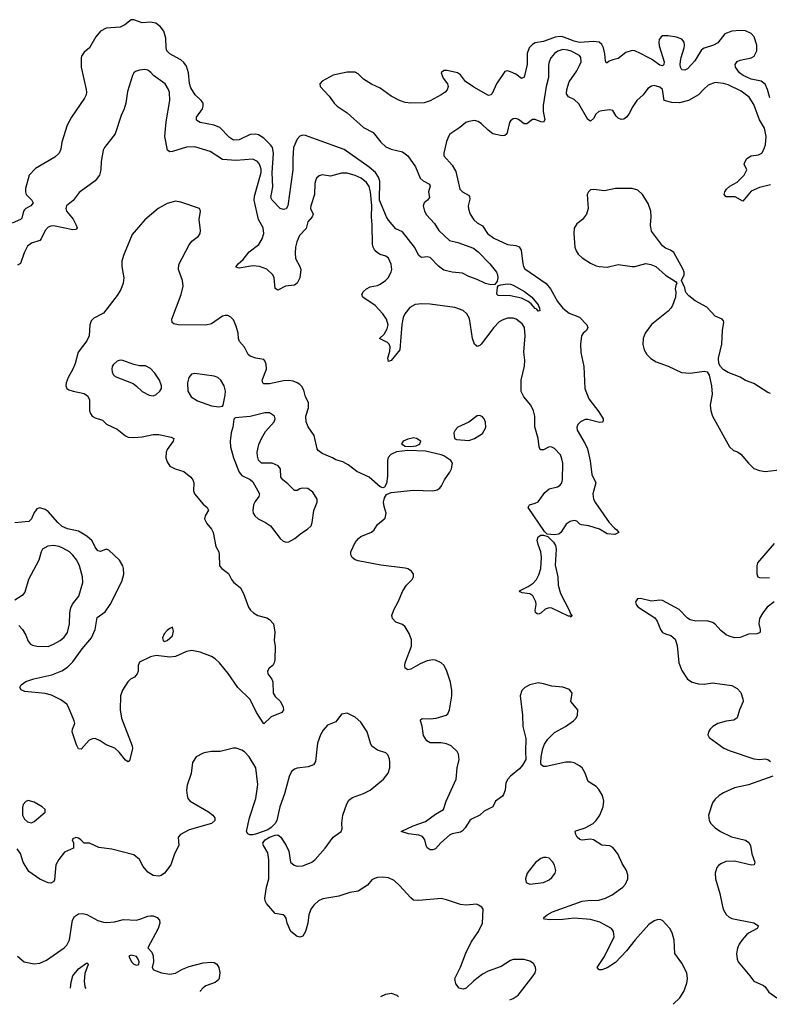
# Model space of a CAD drawing. Header units: inches. Extents: x 1449094 to 1618372, y 389908 to 534307.
# Tile 51 of 256: x 1494125 to 1499541, y 393163 to 400273. Entities that reach past the tile are written whole.
import ezdxf

# ---------------------------------------------------------------- set-up
doc = ezdxf.new("R2010")
doc.units = ezdxf.units.IN
doc.header["$MEASUREMENT"] = 0
doc.layers.add('B4399', color=7, linetype='Continuous')
doc.layers.add('B4490', color=7, linetype='Continuous')

msp = doc.modelspace()

# ---------------------------------------------------------------- linework, layer by layer
at = {"layer": 'B4399', "color": 5}
for points, elevation in [([(1494570.4, 400000), (1494568.9, 399930), (1494605.3, 399770), (1494608.7, 399750), (1494605.7, 399730), (1494593.9, 399706.1), (1494499.2, 399570), (1494467.4, 399512.6), (1494429.3, 399390), (1494421.7, 399338.3), (1494410.4, 399310), (1494379.6, 399280.4), (1494240.4, 399199.6), (1494193.4, 399150), (1494166.1, 399053.9), (1494166.5, 399030), (1494172.9, 399010), (1494213.8, 398970), (1494223.1, 398950), (1494206.7, 398930), (1494170, 398910.7), (1494159.8, 398900.2), (1494152.2, 398890), (1494139.6, 398840.4), (1494130.2, 398829.8), (1494070, 398802.9)], 560), ([(1497965.8, 400000), (1497963.2, 399996.8), (1497951, 399970), (1497945.9, 399945.9), (1497944.8, 399855.2), (1497928.9, 399790), (1497906.5, 399653.5), (1497906.4, 399610), (1497918.3, 399550), (1497910, 399532.3), (1497890, 399535.4), (1497850, 399551.9), (1497830, 399552.1), (1497790, 399520.7), (1497770, 399520.7), (1497730, 399551.8), (1497710, 399559.3), (1497690, 399557.2), (1497670, 399544), (1497663, 399530), (1497643.8, 399450), (1497630, 399437.6), (1497610, 399434.3), (1497544.5, 399450), (1497510, 399475.8), (1497462, 399522), (1497437.4, 399537.4), (1497410, 399544.4), (1497370, 399538.7), (1497348.7, 399530), (1497306.2, 399493.8), (1497233.9, 399446.1), (1497223.1, 399430), (1497210, 399394), (1497190.4, 399310), (1497190.6, 399290), (1497250, 399223.7), (1497276.5, 399176.5), (1497304, 399050), (1497323.7, 399030), (1497367.1, 399007.1), (1497375.9, 398995.9), (1497376.7, 398976.7), (1497366.2, 398930), (1497367.8, 398907.8), (1497379.2, 398870), (1497407.3, 398827.3), (1497430, 398805.3), (1497470, 398784.2), (1497506, 398730), (1497550, 398696.3), (1497650, 398650.2), (1497710, 398641.8), (1497732.7, 398632.7), (1497749.3, 398609.3), (1497759.4, 398510), (1497764.5, 398490), (1497774.7, 398474.7), (1497930, 398368.3), (1497961, 398330), (1498010, 398238), (1498050, 398190.3), (1498094.8, 398154.8), (1498170, 398126), (1498221.5, 398070), (1498230.3, 398050), (1498219.5, 398030), (1498195.3, 398010), (1498184, 397990), (1498177.2, 397930), (1498180.2, 397870), (1498200.7, 397770), (1498207.1, 397610), (1498236.3, 397536.3), (1498310, 397441.1), (1498340.3, 397390), (1498339.6, 397380.4), (1498338, 397370), (1498333, 397367), (1498314.7, 397365.3), (1498230, 397387.2), (1498210, 397385.3), (1498177, 397370), (1498156.5, 397350), (1498150.2, 397330), (1498153, 397310), (1498211, 397210), (1498226.6, 397173.4), (1498247.3, 397087.3), (1498258.3, 396990), (1498287.2, 396930), (1498265.9, 396850), (1498271, 396810), (1498284.3, 396784.3), (1498383.2, 396643.2), (1498421.8, 396601.8), (1498439.1, 396590), (1498454, 396570), (1498425.2, 396554.8), (1498370, 396561.1), (1498313.8, 396593.8), (1498237.5, 396617.5), (1498184.7, 396624.7), (1498171.1, 396631.1), (1498150, 396651.3), (1498130, 396655.8), (1498102.8, 396650), (1498074, 396630), (1498035.3, 396570), (1498021, 396559), (1497990, 396552.3), (1497937.2, 396557.2), (1497917.4, 396577.4), (1497799.8, 396750), (1497807.6, 396770), (1497850, 396780.9), (1497870, 396792.7), (1497920, 396860), (1497950, 396886.2), (1498010, 396900.2), (1498030, 396912.6), (1498041.8, 396930), (1498047.6, 396950), (1498049.8, 397070), (1498042.9, 397102.9), (1498031.4, 397130), (1497990, 397177.2), (1497970, 397187.4), (1497950, 397188.6), (1497910, 397167.7), (1497890, 397166), (1497885.4, 397170), (1497877.6, 397190), (1497869.9, 397250), (1497847.9, 397332.1), (1497846.1, 397410), (1497837.2, 397450), (1497817.9, 397490), (1497768.4, 397550), (1497748.2, 397588.2), (1497748.8, 397670), (1497772.2, 397772.2), (1497773.7, 397813.7), (1497767.9, 397872.1), (1497777.8, 397990), (1497771.9, 398050), (1497756.2, 398076.2), (1497711.8, 398110), (1497690, 398118.5), (1497650, 398118), (1497610, 398103.5), (1497589.5, 398090.5), (1497550, 398051.1), (1497460.3, 397930), (1497450, 397919.7), (1497430, 397913.3), (1497410, 397929.4), (1497397.8, 397970), (1497375.6, 398115.6), (1497355.1, 398150), (1497330, 398174.2), (1497270, 398194.4), (1497090, 398219.4), (1497030, 398222.2), (1496983.6, 398216.4), (1496944.2, 398195.8), (1496906.8, 398150), (1496896.5, 398123.5), (1496887.1, 398072.9), (1496872, 397890), (1496810, 397812.3), (1496790, 397804), (1496785.7, 397830), (1496799.2, 397880.8), (1496801.8, 397910), (1496795.3, 397930), (1496782.9, 397942.9), (1496724.5, 397970), (1496757.9, 398002.1), (1496779.9, 398040.1), (1496786.3, 398070), (1496776.5, 398110), (1496750, 398149.7), (1496694.5, 398210), (1496604.7, 398270), (1496597.4, 398290), (1496609.6, 398310), (1496629.8, 398330.2), (1496656.3, 398343.7), (1496710, 398354.6), (1496730, 398363.2), (1496768.3, 398390), (1496788.4, 398410), (1496808.7, 398450), (1496813.1, 398470), (1496808.6, 398508.6), (1496790, 398551.5), (1496770, 398565.1), (1496730, 398577.7), (1496710, 398589.7), (1496690, 398606.6), (1496678, 398630), (1496673.4, 398653.4), (1496672.5, 398790), (1496666.9, 398850), (1496668.2, 398930), (1496660.4, 399030), (1496650, 399069.7), (1496630, 399097.6), (1496591.2, 399130), (1496550, 399147.1), (1496490, 399164.1), (1496450, 399164.8), (1496370, 399144.4), (1496310, 399151.8), (1496290, 399146.6), (1496270.3, 399129.6), (1496263.8, 399116.2), (1496257.6, 399090), (1496255.8, 399010), (1496229, 398930), (1496226.3, 398910), (1496246, 398870), (1496239.1, 398850), (1496207, 398813), (1496193.8, 398766.2), (1496146.2, 398713.8), (1496127.7, 398670), (1496117.9, 398630), (1496114.4, 398590), (1496117.4, 398550), (1496150.2, 398490), (1496155.3, 398470), (1496148.9, 398410), (1496130, 398369.8), (1496110, 398357.3), (1496044.9, 398350), (1495990, 398320.9), (1495970, 398331.8), (1495963, 398410), (1495954.4, 398430), (1495910, 398471.4), (1495858, 398490), (1495810, 398496.7), (1495710, 398479.8), (1495690, 398486.6), (1495688.7, 398490), (1495703.9, 398510), (1495739.3, 398540.7), (1495782.4, 398597.6), (1495852.4, 398650), (1495876, 398690), (1495888.2, 398730), (1495884.6, 398770), (1495851.3, 398830), (1495819.5, 398970), (1495822.2, 398997.8), (1495869, 399170), (1495870, 399193.2), (1495858.2, 399230), (1495844, 399250), (1495810, 399266.4), (1495690, 399255.8), (1495590, 399264), (1495502.1, 399322.1), (1495390, 399355.3), (1495330, 399353.8), (1495230, 399321), (1495210, 399319.7), (1495192.3, 399330), (1495174.7, 399430), (1495183.8, 399536.2), (1495209.7, 399690), (1495208.3, 399748.3), (1495201.3, 399770), (1495176.2, 399810), (1495091.8, 399870), (1495072.3, 399892.3), (1495050, 399908), (1495030, 399914.3), (1494990.4, 399909.6), (1494961.6, 399898.4), (1494950.5, 399889.5), (1494940.7, 399870), (1494904.6, 399755.4), (1494891.6, 399670), (1494880.3, 399630), (1494858.4, 399581.6), (1494815.8, 399450), (1494738.4, 399350), (1494728.9, 399331.1), (1494714.9, 399250), (1494711.7, 399190), (1494700.9, 399150), (1494670, 399109.6), (1494555.6, 399024.4), (1494511.8, 398968.2), (1494464, 398930), (1494458, 398910), (1494463.1, 398890), (1494512.1, 398832.1), (1494533.4, 398790), (1494539.5, 398770), (1494536.4, 398763.6), (1494530, 398758.7), (1494510, 398756.8), (1494370, 398784.2), (1494350, 398783.5), (1494330, 398775.1), (1494310, 398751.8), (1494280.2, 398690), (1494270, 398678.3), (1494210, 398660.4), (1494182, 398638), (1494157.3, 398590), (1494130, 398512), (1494110, 398499.7)], 580), ([(1497791.4, 400000), (1497792.4, 399950), (1497770, 399858.4), (1497750, 399848.5), (1497710, 399878.9), (1497670, 399896.9), (1497650, 399903.6), (1497630, 399898), (1497570, 399811.3), (1497538.6, 399741.4), (1497530, 399729.8), (1497513.3, 399726.7), (1497406.9, 399786.9), (1497346.9, 399826.9), (1497310, 399875.3), (1497289.3, 399889.3), (1497213.7, 399906.3), (1497190, 399905.2), (1497171, 399890), (1497184.9, 399850), (1497215.5, 399810), (1497220.4, 399790), (1497212.7, 399767.2), (1497198, 399750), (1497170.2, 399729.8), (1497090, 399686.3), (1497047.5, 399672.5), (1496950, 399671.3), (1496910, 399676.3), (1496870, 399689.7), (1496810, 399722), (1496730, 399779.8), (1496668, 399808), (1496610, 399842.7), (1496570, 399882), (1496550, 399893.5), (1496490, 399894.4), (1496390, 399872.9), (1496310.7, 399830), (1496293.4, 399810), (1496297.1, 399790), (1496360.4, 399720.4), (1496398, 399670), (1496419.6, 399650), (1496490, 399600.6), (1496610, 399493.7), (1496679.6, 399459.6), (1496733.7, 399390), (1496770, 399354.8), (1496810, 399337.5), (1496890, 399318.3), (1496930.1, 399290), (1496984.1, 399210), (1497019.7, 399130), (1497040.3, 399110), (1497085.9, 399085.8), (1497090.3, 399070), (1497077.7, 399030), (1497084.9, 398990), (1497072.7, 398970), (1497048.2, 398950), (1497040.3, 398930), (1497050.3, 398890), (1497064, 398864), (1497122.3, 398802.3), (1497153.8, 398750), (1497230, 398677.8), (1497290, 398665), (1497403.8, 398623.8), (1497437.2, 398597.2), (1497522.9, 398510), (1497569.1, 398450), (1497577.8, 398430), (1497579.7, 398410), (1497574.3, 398385.7), (1497558.4, 398361.6), (1497530, 398357.7), (1497490, 398367.4), (1497430, 398398.3), (1497370, 398419.3), (1497323.6, 398443.6), (1497250, 398451.1), (1497190, 398464.7), (1497150, 398493.3), (1497090, 398556.3), (1497070, 398562), (1497030, 398555.1), (1497020.4, 398560.4), (1497010, 398569.4), (1496978, 398630), (1496890, 398742.2), (1496843.7, 398763.7), (1496790, 398826), (1496775.3, 398850), (1496724.5, 398970), (1496726.2, 399106.2), (1496716.7, 399136.7), (1496695.6, 399170), (1496650, 399208.3), (1496470, 399335.3), (1496269, 399409), (1496190, 399436.9), (1496170, 399439.7), (1496150, 399433.3), (1496130, 399411.6), (1496103.1, 399350), (1496097.5, 399270), (1496098.4, 399190), (1496062.5, 398930), (1496050, 398907.7), (1496030, 398902.8), (1496006.1, 398910), (1495949.8, 398970), (1495940.7, 398990), (1495954.4, 399065.6), (1495948.6, 399168.6), (1495959.7, 399310), (1495951.6, 399350), (1495937.7, 399370), (1495890, 399417.3), (1495850, 399440.8), (1495830, 399446.4), (1495790, 399443.5), (1495710, 399405.4), (1495670, 399404.1), (1495642.1, 399422.1), (1495570, 399495), (1495530, 399511.4), (1495429.9, 399529.9), (1495405.8, 399545.8), (1495402.3, 399550), (1495403.5, 399570), (1495445.3, 399630), (1495451.6, 399650), (1495449.7, 399670), (1495435.1, 399690), (1495391.8, 399731.8), (1495362.3, 399782.3), (1495352.6, 399812.6), (1495345.5, 399890), (1495330, 399938), (1495310, 399965.3), (1495290, 399982.9), (1495257.9, 400000)], 560), ([(1499550, 399080.4), (1499470, 399061.8), (1499410, 399034), (1499350, 398962.4), (1499295.2, 398995.2), (1499230, 398993.3), (1499214.7, 399010), (1499219.8, 399030), (1499232.4, 399050), (1499254.7, 399070), (1499310, 399100.9), (1499359.4, 399150), (1499378.7, 399190), (1499359.7, 399230), (1499365.5, 399250), (1499378.2, 399270), (1499409.4, 399290.6), (1499462.5, 399297.5), (1499486.3, 399310), (1499498.8, 399330), (1499512.4, 399370), (1499518, 399430), (1499505.8, 399490), (1499469.8, 399550), (1499430, 399660.5), (1499395.1, 399715), (1499336.8, 399756.8), (1499243.3, 399803.3), (1499210, 399813.1), (1499150, 399819.2), (1499100, 399800), (1499067.3, 399772.7), (1499030, 399729.8), (1498958.4, 399690), (1498892.9, 399672.9), (1498835.7, 399675.7), (1498780.9, 399690), (1498768.8, 399768.8), (1498750, 399785.4), (1498710, 399798), (1498690, 399794.2), (1498663.8, 399776.2), (1498630.2, 399729.8), (1498583.6, 399690), (1498554.2, 399645.8), (1498526.5, 399590), (1498510, 399568.4), (1498490, 399554.3), (1498470, 399553.3), (1498450, 399562.9), (1498435.8, 399575.8), (1498410, 399617.2), (1498390, 399622.7), (1498330, 399616.3), (1498310, 399609.7), (1498288.5, 399591.5), (1498270, 399560.9), (1498250, 399541.2), (1498230, 399552), (1498165.3, 399665.3), (1498130, 399696.3), (1498090, 399717), (1498076.9, 399736.9), (1498079.1, 399770), (1498095.5, 399824.5), (1498150, 399903.1), (1498170, 399941.3), (1498182.2, 399970), (1498180, 400000)], 580), ([(1498459.4, 400000), (1498450, 399992.4), (1498410, 399983.8), (1498385.2, 399974.7), (1498370, 399961.2), (1498362.7, 399962.7), (1498356.5, 399976.5), (1498355.2, 400000)], 560), ([(1498771.8, 400000), (1498781.3, 399970), (1498778.8, 399950), (1498770, 399939.2), (1498750, 399945.2), (1498690, 399987.2), (1498666.4, 400000)], 560), ([(1499017.3, 400000), (1499003.4, 399976.6), (1498950, 399919.1), (1498930, 399908.4), (1498909.6, 399910), (1498898.3, 399930), (1498896.4, 399950), (1498901.8, 399990), (1498904.9, 400000)], 560), ([(1499545, 399710), (1499527.1, 399770), (1499510, 399807.1), (1499481.6, 399830), (1499410, 399844.3), (1499351.7, 399870), (1499325.4, 399890), (1499297.4, 399930), (1499294.8, 399950), (1499307.9, 399972.1), (1499330, 399982), (1499410, 399997.3), (1499414.5, 400000)], 560), ([(1499550, 397575), (1499530, 397581.5), (1499430, 397645.6), (1499370, 397667.3), (1499330, 397692), (1499244.9, 397724.9), (1499208.3, 397748.3), (1499188.2, 397768.2), (1499176.9, 397790), (1499174, 397830), (1499197.4, 397930), (1499203.5, 398030), (1499213.3, 398090), (1499210, 398099), (1499201.2, 398110), (1499150, 398132.6), (1499090, 398198.3), (1499004.2, 398244.2), (1498958.5, 398278.5), (1498940.5, 398300.5), (1498934.5, 398310), (1498930, 398338), (1498906, 398390), (1498925.2, 398430), (1498926, 398450), (1498919.5, 398470), (1498851.3, 398591.3), (1498827.8, 398607.8), (1498790, 398624.5), (1498770, 398640.9), (1498690, 398746), (1498681.7, 398790), (1498688.7, 398850), (1498686.2, 398890), (1498666.1, 398946.1), (1498626, 399010), (1498590, 399043), (1498550, 399054.5), (1498430, 399054.2), (1498350, 399038.5), (1498272.7, 399047.3), (1498250, 399043.7), (1498234, 399030), (1498226, 399010), (1498232.2, 398910), (1498220.4, 398870), (1498190.5, 398830), (1498150, 398799.3), (1498131.8, 398768.2), (1498127.7, 398730), (1498136.5, 398630), (1498144.8, 398604.8), (1498160.5, 398580.5), (1498190, 398554.6), (1498250, 398514.9), (1498290, 398494.9), (1498312, 398490), (1498370, 398486.5), (1498450, 398505.3), (1498550, 398490.3), (1498570, 398491.8), (1498650, 398513.4), (1498686, 398506), (1498720.7, 398490), (1498790, 398427.3), (1498863.6, 398383.6), (1498874, 398370), (1498865.4, 398354.6), (1498861, 398330), (1498866.4, 398306.4), (1498864, 398270), (1498841.1, 398210), (1498829, 398190), (1498810.8, 398169.2), (1498688.9, 398071.1), (1498643.2, 398010), (1498630.8, 397970), (1498628.2, 397928.2), (1498637.1, 397890), (1498655.9, 397855.9), (1498685.9, 397825.9), (1498722.7, 397802.7), (1498810, 397771.5), (1498906.8, 397726.8), (1498970, 397721.7), (1499070, 397734.9), (1499091, 397730), (1499106.4, 397706.4), (1499123.8, 397630), (1499128.2, 397570), (1499114.6, 397490), (1499118.3, 397450), (1499130.3, 397410), (1499253.4, 397190), (1499283.1, 397163.1), (1499312.3, 397152.3), (1499336.4, 397136.4), (1499390.6, 397070), (1499430, 397032.7), (1499470, 397017), (1499510, 397010.3), (1499674, 397030)], 620), ([(1498846.5, 393163.3), (1498895.4, 393210), (1498923.5, 393256.5), (1498944.9, 393315.1), (1498949.8, 393350), (1498944.2, 393390), (1498910, 393460.5), (1498858.5, 393530), (1498852.9, 393627.1), (1498839.3, 393679.3), (1498823.5, 393710), (1498770, 393767.6), (1498750, 393775.8), (1498730, 393772.8), (1498710, 393765.4), (1498670, 393738.9), (1498571.5, 393630), (1498510.2, 393550), (1498430, 393465.7), (1498370, 393427), (1498330, 393413), (1498312, 393412), (1498298.4, 393430), (1498351.3, 393508.7), (1498419.4, 393650), (1498416.1, 393690), (1498400.5, 393710), (1498316.2, 393756.2), (1498250, 393775.7), (1498130, 393785.6), (1498050, 393776.8), (1497953.1, 393773.1), (1497918, 393778), (1497910, 393788), (1497937, 393810), (1497974.5, 393830), (1498190, 393907.3), (1498230, 393913.4), (1498310, 393914.4), (1498358, 393930), (1498405.6, 393954.4), (1498481.6, 394010), (1498501.3, 394030), (1498518.9, 394070), (1498518.3, 394098.3), (1498509.5, 394130), (1498478.9, 394178.9), (1498446.6, 394250), (1498410, 394294.7), (1498390, 394306.9), (1498330, 394311.8), (1498270, 394350.6), (1498250, 394354.9), (1498190, 394348.9), (1498172.7, 394352.7), (1498153.7, 394370), (1498142.7, 394390), (1498137.6, 394410), (1498142.9, 394417.1), (1498210, 394438.4), (1498267.8, 394470), (1498290, 394490.3), (1498316, 394530), (1498340.4, 394590), (1498344.4, 394630), (1498335.4, 394670), (1498310, 394714.5), (1498290, 394736.2), (1498232.7, 394772.7), (1498210, 394833.2), (1498189.5, 394870), (1498170, 394885.6), (1498130, 394906), (1498110, 394911.2), (1498070, 394912.4), (1497930, 394880.5), (1497910, 394881.6), (1497893.6, 394893.6), (1497889.7, 394910), (1497892.8, 394950), (1497905.1, 395010), (1497917.5, 395042.5), (1497941.3, 395078.7), (1497990, 395126), (1498067.6, 395170), (1498125.6, 395210), (1498146, 395230), (1498156.4, 395250), (1498157.6, 395290), (1498107.8, 395350), (1498117.4, 395410), (1498096.8, 395436.8), (1498050, 395454.5), (1497970, 395460.5), (1497910, 395478), (1497870, 395483.5), (1497810, 395471), (1497774.4, 395450), (1497754, 395430), (1497740.4, 395390), (1497758, 395250), (1497760.3, 395170), (1497783, 395083), (1497779.5, 394990), (1497783, 394930), (1497758.4, 394890), (1497735.4, 394864.6), (1497670.5, 394810), (1497653, 394790), (1497638, 394762), (1497632.2, 394710), (1497620.9, 394679.1), (1497612.7, 394667.2), (1497563, 394630), (1497542.8, 394590), (1497481.5, 394558.5), (1497450, 394529.6), (1497390, 394501.3), (1497376.4, 394490), (1497343, 394437), (1497324.1, 394415.9), (1497310, 394406.9), (1497250, 394393.7), (1497230, 394385.1), (1497167, 394330), (1497130, 394287), (1497110, 394279.5), (1497090, 394279.5), (1497070, 394292.3), (1497061.1, 394310), (1497051.8, 394351.8), (1497035.8, 394375.8), (1497010, 394385.1), (1496934.7, 394394.7), (1496882, 394410), (1496967.2, 394452.8), (1497056.9, 394483.1), (1497130, 394536.9), (1497187.3, 394570), (1497205.3, 394630), (1497278.3, 394790), (1497284.7, 394870), (1497299.7, 394930), (1497294.7, 394970), (1497286, 394990), (1497241.6, 395030), (1497210, 395044.2), (1497170, 395050.8), (1497090, 395052.2), (1497066.7, 395066.7), (1497043.2, 395103.2), (1497032, 395172), (1497020.5, 395210), (1497021.7, 395218.3), (1497031.8, 395228.2), (1497090, 395225), (1497135.3, 395230), (1497205.2, 395250), (1497218, 395262), (1497229.6, 395290), (1497247.8, 395390), (1497247.6, 395430), (1497238.4, 395490), (1497212.3, 395570), (1497192, 395610), (1497169.5, 395630), (1497130, 395647.4), (1497110, 395650.6), (1497070, 395644.5), (1497017.9, 395622.1), (1496950, 395582.7), (1496930, 395579.7), (1496911.3, 395591.3), (1496906.9, 395610), (1496911, 395630), (1496956.1, 395750), (1496954.9, 395794.9), (1496939.7, 395839.7), (1496909.7, 395889.7), (1496890, 395905.1), (1496842.5, 395922.5), (1496818.7, 395950), (1496813.3, 395970), (1496827.2, 396012.8), (1496860.7, 396070), (1496894.5, 396150), (1496920.9, 396190), (1496961.2, 396230), (1496969.2, 396250), (1496969.2, 396270), (1496956, 396290), (1496930, 396307), (1496910, 396313.3), (1496734.2, 396334.2), (1496570, 396364.7), (1496550, 396372.6), (1496526.3, 396390), (1496516.9, 396410), (1496517.7, 396430), (1496550, 396498), (1496572.5, 396527.5), (1496590, 396540.9), (1496666.7, 396573.3), (1496685.6, 396590), (1496711, 396629), (1496765.6, 396674.4), (1496773.6, 396710), (1496757.5, 396757.5), (1496753, 396790), (1496760.1, 396819.9), (1496775.1, 396844.9), (1496810, 396859.1), (1496970, 396875.6), (1497109.7, 396870.3), (1497141.3, 396878.7), (1497159.5, 396890), (1497173.5, 396906.5), (1497195.1, 396950), (1497233, 397007), (1497244.2, 397030), (1497253.3, 397070), (1497241.3, 397090), (1497190, 397123.5), (1497170, 397131.6), (1497056.9, 397156.9), (1496930, 397162), (1496847.5, 397152.5), (1496806, 397134), (1496787.9, 397112.1), (1496782.6, 397090), (1496782.7, 396977.2), (1496775.8, 396924.2), (1496762, 396898), (1496750, 396893.2), (1496730, 396899.3), (1496649.8, 396969.8), (1496561.6, 397010), (1496498, 397058), (1496460.1, 397080.1), (1496410, 397095.1), (1496385.2, 397110), (1496310, 397140.3), (1496281.8, 397161.8), (1496274.5, 397174.5), (1496251.5, 397270), (1496210, 397332.7), (1496193.7, 397370), (1496193.1, 397410), (1496211.1, 397470), (1496211.8, 397510), (1496190, 397548.7), (1496177.8, 397597.8), (1496164.4, 397624.4), (1496150, 397639.7), (1496130.7, 397650.7), (1496102, 397662), (1496070, 397667.6), (1496030, 397664.4), (1495930, 397644), (1495890, 397644.4), (1495880.7, 397650), (1495877.7, 397670), (1495907.3, 397750), (1495905.7, 397785.7), (1495896.9, 397810), (1495890, 397819.5), (1495830.3, 397829.7), (1495790, 397844.5), (1495776.2, 397856.2), (1495749.1, 397909.1), (1495714, 397950), (1495706.9, 397970), (1495704.8, 398010), (1495690, 398061.2), (1495670, 398106.6), (1495650, 398125.6), (1495630, 398136.3), (1495610, 398138), (1495590, 398133), (1495510, 398078), (1495470, 398068.3), (1495270.8, 398070.8), (1495238, 398078), (1495226.3, 398086.3), (1495224.7, 398110), (1495292.7, 398290), (1495306.6, 398350), (1495301.5, 398390), (1495272.4, 398470), (1495275.2, 398504.8), (1495350, 398647.3), (1495370, 398673.4), (1495417.2, 398710), (1495429.2, 398730), (1495432.3, 398750), (1495422.4, 398830), (1495431.6, 398890), (1495425.2, 398910), (1495290, 398955.6), (1495250, 398962.2), (1495190, 398947.1), (1495126.4, 398910), (1495030, 398828), (1494938.2, 398721.8), (1494874.7, 398570), (1494862.8, 398530), (1494863.6, 398490), (1494877.8, 398410), (1494871.8, 398370), (1494855.9, 398324.1), (1494830, 398282), (1494730, 398155.1), (1494661.1, 398118.9), (1494642.3, 398097.7), (1494633, 398070), (1494626.8, 397990), (1494610, 397955.3), (1494547.1, 397872.9), (1494525.4, 397790), (1494509.4, 397750.6), (1494474.6, 397690), (1494460.4, 397650), (1494458, 397630), (1494466, 397610), (1494480.7, 397600.7), (1494510.3, 397590.3), (1494590, 397573.6), (1494616, 397556), (1494629.1, 397530), (1494630.2, 397450), (1494635.6, 397430), (1494649.3, 397409.3), (1494670, 397397.3), (1494722.4, 397382.4), (1494752.4, 397352.4), (1494830, 397315.5), (1494890, 397268.1), (1494910, 397259.7), (1494950, 397256.2), (1495010, 397261.6), (1495090, 397277.3), (1495130, 397278), (1495218.9, 397258.9), (1495238, 397250), (1495233.4, 397230), (1495190.2, 397170), (1495183.2, 397150), (1495182.2, 397110), (1495190, 397080.7), (1495210, 397048.9), (1495247.7, 397030), (1495310.2, 397010.2), (1495361.6, 396970), (1495377.1, 396950), (1495383.8, 396930), (1495380.4, 396870), (1495388.4, 396850), (1495450, 396774.6), (1495479.3, 396750), (1495490, 396730.8), (1495464.4, 396690), (1495461.3, 396670), (1495476.1, 396636.1), (1495510, 396595.5), (1495522, 396570), (1495543, 396470), (1495562.8, 396430), (1495567.3, 396410), (1495568.2, 396330), (1495584.9, 396310), (1495634.6, 396274.6), (1495655.5, 396230), (1495670, 396210.7), (1495720.4, 396170), (1495742, 396130), (1495779.3, 396030), (1495793, 396010), (1495813.4, 395990), (1495846.8, 395970), (1495910, 395952.9), (1495930, 395943.1), (1495959.5, 395910), (1495968.7, 395850), (1495963.7, 395790), (1495970.3, 395749.7), (1495968.2, 395650), (1495964.9, 395630), (1495954.8, 395610), (1495928.3, 395591.7), (1495914.8, 395570), (1495917.3, 395550), (1495947.3, 395510), (1495953, 395493), (1495956.4, 395410), (1495970, 395385.5), (1496008.7, 395348.7), (1496027.7, 395310), (1496030.5, 395289.5), (1496018, 395270), (1495942, 395238), (1495890, 395189.2), (1495836.3, 395270), (1495790, 395363.7), (1495700.7, 395450), (1495631.4, 395551.4), (1495567.9, 395627.9), (1495537.1, 395657.1), (1495510, 395674), (1495430, 395705.1), (1495370, 395717), (1495330, 395712), (1495250, 395675.1), (1495210, 395669.4), (1495110, 395681.2), (1495070, 395672.7), (1494990, 395633.2), (1494982, 395610), (1494980.5, 395570), (1494974, 395550), (1494954.2, 395525.8), (1494924.7, 395510), (1494907.3, 395492.7), (1494868.5, 395431.5), (1494852.7, 395390), (1494851.8, 395290), (1494859.5, 395230), (1494938.4, 395030), (1494939.5, 395010), (1494919.3, 394920.7), (1494910, 394913.2), (1494890, 394925.1), (1494844.8, 394984.8), (1494811.9, 395011.9), (1494750, 395036.2), (1494706.9, 395066.9), (1494670, 395081.6), (1494650, 395079.6), (1494627.7, 395070), (1494570, 395006.6), (1494550, 395009.2), (1494536.3, 395036.3), (1494504.5, 395130), (1494507, 395150), (1494522.7, 395190), (1494518, 395210), (1494478, 395310), (1494465.6, 395330), (1494422.6, 395362.6), (1494355.5, 395395.5), (1494310, 395408.2), (1494162.4, 395422.4), (1494135.1, 395435.1), (1494126, 395450), (1494136, 395470), (1494170, 395495.3), (1494226.7, 395513.3), (1494357.6, 395542.4), (1494428.9, 395571.1), (1494470, 395598.9), (1494510, 395637.4), (1494576.5, 395730), (1494644.9, 395810), (1494669.8, 395870), (1494684.4, 395955.6), (1494743, 395997), (1494778.8, 396050), (1494863.9, 396216.1), (1494877.1, 396270), (1494874.8, 396310), (1494869.8, 396330), (1494845.1, 396370), (1494770, 396443.5), (1494750, 396449.7), (1494710, 396433.1), (1494690, 396437.2), (1494670, 396465.4), (1494649.3, 396509.3), (1494610, 396544.5), (1494550, 396581), (1494470, 396597.5), (1494433.1, 396613.1), (1494401.6, 396641.6), (1494330, 396722.4), (1494310, 396736.9), (1494270.6, 396749.4), (1494250, 396741.2), (1494228.2, 396710), (1494210.5, 396670), (1494190, 396649.6), (1494090, 396641)], 620), ([(1494119.5, 395899.5), (1494144.9, 395870), (1494170.4, 395830), (1494186.7, 395786.7), (1494204.4, 395764.4), (1494216.7, 395756.7), (1494248.8, 395748.8), (1494330, 395746.7), (1494370, 395762.8), (1494416.9, 395790), (1494446.4, 395813.6), (1494471.5, 395848.5), (1494486.2, 395910), (1494487.8, 395990), (1494493.5, 396026.5), (1494506.7, 396053.3), (1494553.3, 396110), (1494582, 396210), (1494578.8, 396250), (1494556.1, 396330), (1494536.8, 396370), (1494510, 396406.3), (1494484.7, 396430), (1494438, 396458), (1494410, 396469.8), (1494370, 396476.5), (1494327.8, 396472.2), (1494290.4, 396450), (1494279.5, 396430), (1494263.1, 396370), (1494189.1, 396230), (1494161.1, 396138.9), (1494143.6, 396116.4), (1494090, 396080.5)], 640), ([(1499576.4, 396490), (1499454.8, 396350), (1499450.7, 396330), (1499450.9, 396270.9), (1499458, 396250), (1499470, 396244.9), (1499543.4, 396243.4)], 620), ([(1499575.5, 396070), (1499526.7, 396030), (1499493.7, 395990), (1499471.4, 395948.6), (1499464.9, 395910), (1499475.6, 395870), (1499474.9, 395850), (1499470, 395845.6), (1499450, 395838.3), (1499390, 395835.8), (1499330, 395812), (1499290, 395809.3), (1499250, 395820.9), (1499230, 395832.3), (1499190, 395862.7), (1499150, 395909.4), (1499130, 395920.7), (1499091.5, 395931.5), (1499010, 395929.6), (1498970, 395938.4), (1498950, 395951.8), (1498890, 396014), (1498770, 396078), (1498750, 396082), (1498690, 396073.6), (1498610, 396094.3), (1498589, 396091), (1498573.4, 396070), (1498578, 396050), (1498590, 396034), (1498713.2, 395953.2), (1498730.2, 395930.2), (1498756, 395870), (1498770, 395848.4), (1498790, 395837.6), (1498830, 395826.4), (1498860.3, 395800.3), (1498874.8, 395754.8), (1498886.5, 395630), (1498910, 395573), (1498950, 395510.4), (1498984.9, 395490), (1499030, 395476.9), (1499070, 395475.3), (1499130, 395483.6), (1499270, 395464.2), (1499310, 395444.9), (1499334.8, 395414.8), (1499350.3, 395370), (1499351.8, 395350), (1499324.6, 395290), (1499308.9, 395231.1), (1499284, 395216), (1499230, 395208.2), (1499170, 395191.1), (1499133, 395170), (1499113, 395150), (1499102, 395130), (1499097.3, 395110), (1499106, 395090), (1499212.8, 395012.8), (1499250, 394995.3), (1499430, 394936.9), (1499470, 394931.6), (1499510, 394934.9), (1499530, 394930.4), (1499550, 394916.4)], 620), ([(1497666.7, 393195.1), (1497690, 393204.4), (1497725.6, 393230), (1497836, 393370), (1497849.3, 393390), (1497855.1, 393410), (1497852.1, 393432.1), (1497838, 393458), (1497810, 393475.1), (1497770, 393486.6), (1497690, 393487.6), (1497670, 393480.7), (1497603, 393437), (1497510, 393401.7), (1497470, 393381.1), (1497407.4, 393332.6), (1497350, 393279.5), (1497330, 393272), (1497301, 393281), (1497275.1, 393310), (1497269.5, 393350), (1497309.7, 393430.3), (1497348.5, 393531.6), (1497387.2, 393612.8), (1497440.9, 393690), (1497469.3, 393750), (1497473.2, 393850), (1497464.7, 393864.7), (1497440.2, 393880.2), (1497425.6, 393885.6), (1497350, 393879.6), (1497310, 393885.1), (1497210, 393918.5), (1497170, 393926.2), (1497010, 393912.6), (1496970, 393915.8), (1496950, 393931.3), (1496870, 394021.6), (1496830, 394056.2), (1496790, 394076.9), (1496750, 394080.5), (1496710, 394078), (1496687.6, 394072.4), (1496670, 394062), (1496636.9, 394023.1), (1496570, 393979.6), (1496510, 393969.5), (1496430, 393944.5), (1496314.2, 393925.8), (1496284, 393910), (1496250, 393878), (1496228.2, 393850), (1496213.4, 393810), (1496207.3, 393750), (1496190, 393688), (1496170, 393655.3), (1496150, 393649), (1496130, 393654), (1496084, 393690), (1496057.2, 393750), (1496050, 393786), (1496040.4, 393800.4), (1496028.4, 393808.4), (1495970, 393818), (1495909, 393890), (1495899, 393910), (1495897.2, 393930), (1495909.4, 394010), (1495925.1, 394070), (1495925.4, 394205.4), (1495917.6, 394257.6), (1495886, 394310), (1495880.9, 394330), (1495898, 394350), (1495929.7, 394370.3), (1495970, 394385.5), (1495990, 394386.8), (1495999.9, 394379.9), (1496010.8, 394370), (1496050.7, 394310), (1496070.6, 394270), (1496082.8, 394190), (1496108.2, 394168.2), (1496130, 394161.6), (1496170, 394163.1), (1496235.1, 394190), (1496260.7, 394210), (1496331.5, 394290), (1496390, 394370.8), (1496448.7, 394410), (1496454, 394430), (1496452.3, 394472.3), (1496460.7, 394530), (1496488.2, 394610), (1496503.1, 394636.9), (1496530, 394657.4), (1496610, 394685.7), (1496657, 394710), (1496753.6, 394790), (1496787.5, 394832.5), (1496798.3, 394870), (1496800.4, 394910), (1496796.8, 394936.8), (1496785.3, 394965.3), (1496770, 394979.5), (1496710, 394998.4), (1496670, 395027), (1496659.1, 395050), (1496636.8, 395130), (1496590, 395200.7), (1496550, 395236.2), (1496490, 395266), (1496450, 395259), (1496410, 395204), (1496350, 395179.3), (1496318, 395142), (1496299.3, 395110), (1496276.4, 395050), (1496262.8, 394917.2), (1496248.5, 394891.5), (1496210, 394877.6), (1496130, 394869.6), (1496110, 394860.5), (1496090, 394843.7), (1496072.3, 394807.7), (1496037.5, 394682.5), (1496003.9, 394590), (1495982.8, 394490), (1495970.2, 394469.8), (1495941.1, 394438.9), (1495918, 394422), (1495830, 394392.4), (1495810, 394386.9), (1495787.3, 394387.3), (1495773.4, 394393.4), (1495762.9, 394410), (1495786.6, 394510), (1495832.1, 394650), (1495845.6, 394750), (1495832.1, 394870), (1495783.6, 394950), (1495750, 394987), (1495730, 394999.6), (1495690, 395011.8), (1495670, 395012), (1495574, 394990), (1495510, 394989.2), (1495470, 394981.2), (1495450, 394976), (1495401, 394950), (1495374.8, 394910), (1495364.9, 394830), (1495334.9, 394745.1), (1495330.4, 394710), (1495334.4, 394670), (1495340.4, 394650), (1495356.3, 394630), (1495490, 394552.2), (1495520.7, 394530), (1495534.8, 394510), (1495534.8, 394490), (1495511, 394470), (1495350, 394423.6), (1495286.8, 394390), (1495270.8, 394370), (1495274, 394310), (1495244.4, 394250), (1495216.3, 394170), (1495170.4, 394109.6), (1495147.7, 394092.3), (1495130, 394089.3), (1495090, 394094.5), (1495050, 394118.4), (1495017.2, 394157.2), (1494989.6, 394210), (1494950, 394242.4), (1494790, 394282.9), (1494696.5, 394296.5), (1494630, 394326), (1494590, 394326), (1494568, 394350), (1494550, 394362), (1494530, 394368), (1494510, 394358), (1494504.7, 394350), (1494514, 394330), (1494514, 394290), (1494450, 394262), (1494407.3, 394210), (1494387.3, 394170), (1494377.3, 394062.7), (1494370.7, 394049.3), (1494350, 394039), (1494330, 394041.2), (1494270, 394066), (1494190, 394122.7), (1494150, 394189), (1494131.2, 394251.2), (1494106.2, 394286.2)], 640), ([(1499566.8, 394810), (1499390, 394747.2), (1499290, 394726), (1499210, 394689.7), (1499178, 394670), (1499150, 394644.5), (1499130, 394617.2), (1499101.1, 394530), (1499106.5, 394490), (1499118.9, 394470), (1499150, 394436.9), (1499188.5, 394410), (1499267.7, 394372.3), (1499367.9, 394347.9), (1499392.1, 394332.1), (1499405.7, 394310), (1499414.7, 394250), (1499437.6, 394190), (1499430.8, 394170), (1499411.8, 394168.2), (1499290, 394198), (1499226.5, 394193.5), (1499190, 394178.7), (1499174.1, 394165.9), (1499162.4, 394150), (1499150.4, 394110), (1499152, 394070), (1499184.6, 393964.6), (1499202.2, 393870), (1499210, 393845.5), (1499230, 393812.4), (1499250, 393793.7), (1499270, 393783.6), (1499430, 393751.3), (1499462, 393730), (1499453, 393710), (1499390, 393676.8), (1499375.2, 393664.8), (1499344, 393630), (1499322.7, 393597.3), (1499311.2, 393568.8), (1499304, 393530), (1499309.1, 393490), (1499316.9, 393470), (1499401.1, 393370), (1499428.4, 393330), (1499499.9, 393299.9), (1499512.2, 393290), (1499538, 393250), (1499594.4, 393210)], 620), ([(1494110, 393511.3), (1494158, 393470), (1494230, 393454.9), (1494270, 393460.4), (1494319.1, 393480.9), (1494446, 393570), (1494466.9, 393590), (1494483.8, 393630), (1494506, 393770), (1494522.2, 393797.8), (1494550, 393816.5), (1494581, 393819), (1494610, 393812.9), (1494690, 393767.9), (1494730, 393755.3), (1494753.9, 393753.9), (1494810, 393758.5), (1494875.8, 393775.8), (1494970, 393772), (1495000.5, 393779.5), (1495050, 393800.5), (1495070, 393803), (1495090, 393802), (1495118, 393790), (1495136, 393770), (1495138.8, 393750), (1495125.5, 393710), (1495052, 393570), (1495079.8, 393539.8), (1495090, 393514), (1495090.8, 393469.2), (1495082, 393430), (1495091.6, 393411.6), (1495150, 393390.8), (1495210, 393380.5), (1495250, 393388.7), (1495302.5, 393417.5), (1495350, 393436.5), (1495450, 393462.8), (1495510, 393467.2), (1495530, 393464.4), (1495550, 393453), (1495564.4, 393430), (1495572, 393392), (1495567, 393353), (1495560.9, 393339.1), (1495538.6, 393321.4), (1495470, 393296.9), (1495450, 393282.4), (1495430, 393258), (1495429.1, 393255.5)], 640), ([(1494491.9, 393280.8), (1494497.7, 393322.3), (1494509.8, 393370), (1494550, 393418.7), (1494610, 393462.8), (1494618, 393458), (1494620.7, 393450), (1494595.3, 393384.7), (1494590.2, 393330.2), (1494596.9, 393290), (1494602.4, 393277.8)], 620), ([(1496733.4, 393220.3), (1496770, 393236.4), (1496810, 393244.4), (1496850, 393228.2), (1496863, 393216.8)], 640)]:
    msp.add_lwpolyline(points, dxfattribs=dict(at, elevation=elevation))
for points, elevation in [([(1497870, 398168.2), (1497862, 398182), (1497850, 398188.5), (1497821.5, 398221.5), (1497798.3, 398238.3), (1497750, 398262), (1497670, 398278.2), (1497582.3, 398282.2), (1497571.5, 398291.5), (1497577.5, 398342.5), (1497585.4, 398354.6), (1497601.5, 398358.5), (1497650, 398365.1), (1497670, 398363), (1497690, 398356.2), (1497773.1, 398310), (1497824.9, 398270), (1497870, 398214.9), (1497880.3, 398190), (1497882, 398170)], 560), ([(1494850, 397813.6), (1494830, 397807), (1494799.9, 397780.1), (1494793.4, 397770), (1494790.6, 397750), (1494793, 397730), (1494800.7, 397710), (1494816.1, 397696.1), (1494945.5, 397645.5), (1494970, 397627.7), (1495010, 397587.3), (1495061.1, 397561.1), (1495090, 397557.3), (1495110, 397567.7), (1495137.2, 397590), (1495149.2, 397610), (1495149.3, 397630), (1495135.1, 397670), (1495101.7, 397721.7), (1495070, 397755.1), (1495032.9, 397772.9), (1494990, 397774), (1494950, 397782.9), (1494871.3, 397811.3)], 640), ([(1495390, 397718), (1495366.4, 397713.6), (1495347.3, 397690), (1495337.3, 397650), (1495340.7, 397590), (1495364, 397550), (1495410, 397521.3), (1495510, 397483.8), (1495563.1, 397476.9), (1495590, 397482), (1495595.3, 397490), (1495610, 397562), (1495611.2, 397590), (1495603, 397630), (1495579.5, 397670), (1495556, 397690), (1495530, 397699.7)], 640), ([(1495895.3, 397435.3), (1495790, 397407.6), (1495682.8, 397397.2), (1495671.3, 397388.7), (1495665.5, 397330), (1495653, 397290), (1495646.4, 397230), (1495648.4, 397190), (1495668.7, 397110), (1495710, 397004.9), (1495730, 396981.6), (1495790, 396953.4), (1495810, 396937.3), (1495857.3, 396850), (1495853.4, 396830), (1495825.9, 396794.2), (1495814.4, 396770), (1495808.9, 396730), (1495812.4, 396710), (1495823.8, 396690), (1495847.7, 396670), (1495902.2, 396642.2), (1495937.3, 396617.3), (1496006.6, 396526.6), (1496028.1, 396508.1), (1496050, 396500.7), (1496070, 396502.8), (1496114.2, 396525.8), (1496157.5, 396562.5), (1496205.6, 396594.4), (1496230, 396618), (1496238.3, 396641.7), (1496249.7, 396730.3), (1496274.5, 396790), (1496273.6, 396810), (1496242.6, 396862.6), (1496207, 396887), (1496169.4, 396890.6), (1496150, 396885.7), (1496130, 396873.6), (1496110, 396874.5), (1496062.8, 396922.8), (1496026.6, 396950), (1496012.3, 396970), (1496009.6, 397029.6), (1495992.1, 397052.1), (1495950, 397069.7), (1495871.9, 397071.9), (1495851.5, 397091.5), (1495842.6, 397122.6), (1495841, 397150), (1495853.9, 397206.1), (1495872.3, 397250), (1495900.8, 397299.2), (1495963.7, 397370), (1495971.8, 397390), (1495966, 397410), (1495930, 397434)], 640), ([(1497450, 397416.2), (1497430, 397411.8), (1497370, 397367.6), (1497290.8, 397330), (1497270.6, 397310), (1497261.6, 397290), (1497266.8, 397250), (1497282, 397242), (1497370, 397235.5), (1497410, 397248), (1497470, 397284.9), (1497492.3, 397327.8), (1497490, 397368), (1497481.6, 397390), (1497470, 397406.6)], 620), ([(1496970, 397253.5), (1496930, 397245.1), (1496896.3, 397230), (1496884, 397210), (1496910, 397193.4), (1496950, 397190.4), (1496990, 397196.4), (1497010, 397206), (1497016, 397210), (1497024.5, 397230), (1496993.2, 397250)], 620), ([(1498110, 395959.3), (1498105.1, 395965.1), (1498090, 395966.8), (1497970, 396023.6), (1497950, 396027), (1497922.6, 396017.4), (1497890, 395987.3), (1497870, 395980.9), (1497863.3, 395983.3), (1497852.5, 395992.5), (1497850, 396006), (1497856.9, 396050), (1497853.6, 396070), (1497832.3, 396112.2), (1497810, 396127.8), (1497755.1, 396135.1), (1497742, 396142), (1497737.2, 396150), (1497799.7, 396180.3), (1497835.1, 396204.9), (1497858.7, 396230), (1497876.5, 396263.5), (1497890.5, 396310), (1497895, 396390), (1497889.8, 396430), (1497870, 396483.7), (1497864.6, 396515.4), (1497870, 396538.4), (1497889.8, 396550.2), (1497910.6, 396550.6), (1497940.3, 396540.3), (1497981.6, 396501.6), (1497997.2, 396477.2), (1498001.3, 396450), (1497993.4, 396333.4), (1498013.1, 396250), (1498015.6, 396190), (1498031.5, 396130), (1498094.2, 396010), (1498103.6, 395983.6), (1498114.3, 395970)], 580), ([(1495230, 395886), (1495210, 395878), (1495190, 395862), (1495170, 395838), (1495158, 395810), (1495162, 395790), (1495170, 395782), (1495190, 395791.3), (1495230, 395824.7), (1495237.2, 395857.2)], 620), ([(1494185.4, 394634.6), (1494170, 394628), (1494150, 394606), (1494145.4, 394585.4), (1494146, 394530), (1494160.7, 394500.7), (1494182, 394482), (1494210, 394474.8), (1494230, 394482.8), (1494308, 394550), (1494308, 394570), (1494288, 394590), (1494230, 394622)], 640), ([(1497930, 394224.5), (1497910, 394223.7), (1497890, 394215.1), (1497852.3, 394187.7), (1497790.7, 394110), (1497778.8, 394070), (1497784, 394044), (1497810, 394031), (1497910, 394042.4), (1497950, 394061.6), (1497970, 394078), (1497994, 394110), (1497998.4, 394130), (1497990, 394168.7), (1497977, 394190), (1497950, 394218)], 640), ([(1494930, 393518), (1494914, 393510), (1494932, 393470), (1494950, 393452), (1494970, 393444.7), (1494986, 393450), (1494988, 393470), (1494982, 393490), (1494970, 393508)], 640)]:
    msp.add_lwpolyline(points, close=True, dxfattribs=dict(at, elevation=elevation))
at = {"layer": 'B4490', "color": 5}
for points, elevation in [([(1495257.9, 400000), (1495210, 400025.6), (1495187.8, 400047.8), (1495182.8, 400070), (1495180.3, 400140.3), (1495166.4, 400190), (1495142.5, 400222.5), (1495108.8, 400248.8), (1495070, 400255), (1495010, 400251.1), (1494950, 400273.3), (1494930, 400271.2), (1494884.3, 400235.7), (1494850, 400218.5), (1494750, 400212.6), (1494709.1, 400190.9), (1494675.8, 400150), (1494630.3, 400069.7), (1494590, 400039.3), (1494570.6, 400010), (1494570.4, 400000)], 560), ([(1498355.2, 400000), (1498353.7, 400026.3), (1498342.1, 400070), (1498330, 400094), (1498310.9, 400110.9), (1498270, 400115.6), (1498170, 400108), (1498130, 400118.1), (1498050, 400148.6), (1498030, 400151.7), (1497992.9, 400147.1), (1497910, 400116.1), (1497850, 400106), (1497830, 400094.5), (1497806.2, 400070), (1497790.9, 400030), (1497791.4, 400000)], 560), ([(1498904.9, 400000), (1498926.1, 400070), (1498929.3, 400090), (1498925.2, 400110), (1498910, 400132), (1498870, 400146.6), (1498810, 400156.9), (1498770, 400156.3), (1498759.2, 400150), (1498745.2, 400130), (1498742, 400110), (1498745, 400085), (1498771.8, 400000)], 560), ([(1499414.5, 400000), (1499431, 400010), (1499450, 400047.3), (1499449.8, 400090.2), (1499431, 400150), (1499410, 400173.3), (1499370, 400191.7), (1499330, 400195), (1499271.3, 400190), (1499220.5, 400170), (1499170, 400105.1), (1499138.8, 400090), (1499070, 400068.7), (1499050, 400055), (1499017.3, 400000)], 560), ([(1498180, 400000), (1498170, 400014.6), (1498110, 400046.4), (1498085.9, 400054.1), (1498050, 400057), (1498014.1, 400045.9), (1497990.1, 400029.9), (1497965.8, 400000)], 580), ([(1498666.4, 400000), (1498611.1, 400030), (1498570, 400047.2), (1498550, 400050.4), (1498504, 400036), (1498459.4, 400000)], 560)]:
    msp.add_lwpolyline(points, dxfattribs=dict(at, elevation=elevation))

doc.saveas('drawing.dxf')
